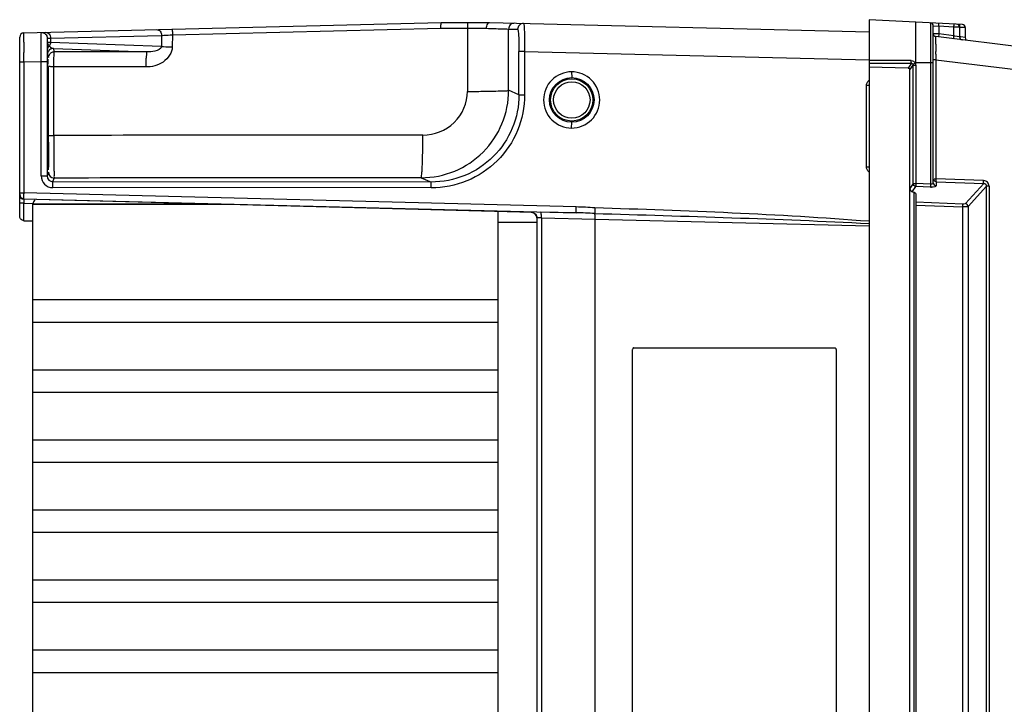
# Model space of a CAD drawing. Header units: inches. Extents: x 0 to 117, y 0 to 83.
# Tile 12 of 66: x 48.13 to 54.78, y 12.57 to 17.18. Entities that reach past the tile are written whole.
import ezdxf

# ---------------------------------------------------------------- set-up
doc = ezdxf.new("R2010")
doc.units = ezdxf.units.IN
doc.header["$LTSCALE"] = 6.431102
doc.header["$MEASUREMENT"] = 0
doc.layers.get('0').update_dxf_attribs({"linetype": 'CONTINUOUS'})

msp = doc.modelspace()

# ---------------------------------------------------------------- linework, layer by layer
at = {"color": 7, "linetype": 'CONTINUOUS'}
for p, q in [((48.1578, 17.0957), (50.9757, 17.1646)), ((50.9757, 17.1646), (51.302, 17.1646)), ((51.302, 17.1646), (53.8645, 17.1019)), ((53.8645, 17.1843), (53.8645, 7.637)), ((54.4962, 17.1512), (53.8645, 17.1843)), ((54.2797, 17.1625), (54.2797, 16.0741)), ((49.161, 17.0818), (50.974, 17.1262)), ((50.974, 17.1263), (51.1523, 17.1261)), ((51.1524, 17.1262), (51.153, 16.7004)), ((51.1524, 17.1262), (51.2817, 17.1261)), ((51.431, 16.7081), (51.4303, 17.1211)), ((51.4303, 17.1211), (51.4917, 17.1196)), ((54.2983, 16.0826), (54.2983, 17.1428)), ((54.2983, 17.1428), (54.3356, 17.1399)), ((54.3069, 17.0898), (54.2989, 17.0903)), ((54.3356, 17.0881), (54.3069, 17.0898)), ((54.3356, 17.1399), (54.3356, 17.0881)), ((54.4382, 17.1345), (54.3356, 17.1399)), ((54.4382, 17.0755), (54.4382, 17.1345)), ((54.4447, 17.1344), (54.4382, 17.1345)), ((54.4755, 17.1336), (54.4447, 17.1344)), ((54.4755, 17.1336), (54.4755, 17.0686)), ((54.4841, 17.1323), (54.4775, 17.1325)), ((54.5148, 17.1315), (54.4841, 17.1323)), ((54.5148, 17.1315), (54.5148, 17.0638)), ((48.129, 15.8618), (48.129, 17.0662)), ((48.3157, 17.0592), (48.3154, 17.052)), ((48.3157, 17.0338), (48.3157, 17.0592)), ((48.3158, 17.0278), (48.3157, 17.0338)), ((48.3159, 17.0592), (48.3371, 17.0599)), ((48.3371, 17.0599), (49.087, 17.0782)), ((48.3371, 17.0599), (48.3371, 17.0315)), ((49.0856, 17.0035), (48.3371, 17.0315)), ((49.087, 17.0782), (49.0856, 17.0035)), ((49.161, 17.0818), (49.1594, 17.0009)), ((58.045, 16.6129), (54.3156, 17.0708)), ((54.4382, 17.0755), (54.3356, 17.0881)), ((54.4451, 17.0742), (54.4382, 17.0755)), ((54.4755, 17.0686), (54.4451, 17.0742)), ((54.4844, 17.0693), (54.4775, 17.0707)), ((54.5148, 17.0638), (54.4844, 17.0693)), ((48.1577, 16.9153), (48.1576, 16.9634)), ((48.3162, 16.9838), (48.3161, 16.9883)), ((48.3302, 17.0076), (48.3327, 17.0041)), ((48.3638, 16.9682), (48.3565, 16.9902)), ((48.3565, 16.9902), (48.9887, 16.9665)), ((48.9887, 16.9665), (48.3638, 16.9682)), ((51.5008, 16.6782), (51.5008, 16.9696)), ((51.5391, 16.9696), (51.5008, 16.9696)), ((51.5391, 16.9696), (51.5391, 16.6782)), ((51.5391, 16.9696), (53.8645, 16.9128)), ((54.3159, 16.9517), (54.3157, 16.9701)), ((48.129, 16.8989), (48.1578, 16.8989)), ((48.1578, 16.8989), (48.1577, 16.9153)), ((48.1578, 16.8989), (48.274, 16.9018)), ((48.1578, 16.8989), (48.1578, 16.0159)), ((48.274, 16.13), (48.274, 16.9018)), ((48.274, 16.9018), (48.3144, 16.9018)), ((48.3144, 16.9017), (48.3144, 16.13)), ((48.3171, 16.9508), (48.3244, 16.9288)), ((54.15, 16.9081), (53.8645, 16.909)), ((53.8645, 16.89), (54.1508, 16.8901)), ((54.1508, 16.8901), (54.129, 16.8576)), ((54.1802, 16.8925), (54.177, 16.8927)), ((54.2983, 16.8925), (54.1802, 16.8925)), ((54.3165, 16.9136), (54.2983, 16.9136)), ((54.3165, 16.9136), (54.3165, 16.1098)), ((54.3165, 16.9136), (58.0382, 16.4566)), ((48.3595, 16.403), (48.3596, 16.8672)), ((48.9807, 16.8656), (48.3596, 16.8672)), ((51.8563, 16.8327), (51.8574, 16.7933)), ((54.129, 16.8576), (53.8645, 16.8638)), ((54.1402, 16.8459), (54.162, 16.8783)), ((54.1402, 7.9751), (54.1402, 16.8459)), ((54.162, 16.0781), (54.162, 16.8783)), ((54.162, 16.8783), (54.1804, 16.8783)), ((54.1804, 16.8783), (54.1804, 16.0781)), ((51.5008, 16.6782), (51.431, 16.7081)), ((53.8466, 16.1911), (53.8466, 16.7404)), ((53.8645, 16.7404), (53.8466, 16.7404)), ((51.5008, 16.6782), (51.5391, 16.6782)), ((51.8563, 16.4532), (51.8574, 16.4925)), ((53.8466, 16.1911), (53.8645, 16.1911)), ((48.274, 16.13), (48.3144, 16.13)), ((48.3226, 16.1548), (48.3144, 16.13)), ((48.3537, 16.0906), (48.362, 16.1154)), ((50.8405, 16.1182), (50.909, 16.0888)), ((54.3035, 16.1098), (54.3165, 16.1098)), ((54.6386, 16.0991), (54.3165, 16.1098)), ((50.908, 16.0495), (48.3527, 16.0512)), ((50.909, 16.0888), (48.3537, 16.0906)), ((54.162, 16.0781), (54.1402, 16.0464)), ((54.1556, 16.023), (54.1804, 16.0591)), ((54.162, 16.0781), (54.1804, 16.0781)), ((54.2797, 16.0741), (54.1804, 16.0781)), ((54.2797, 16.0551), (54.1804, 16.0591)), ((54.317, 16.0908), (54.317, 16.0636)), ((54.317, 16.0908), (54.6391, 16.0801)), ((54.6391, 16.0801), (54.5154, 15.9433)), ((54.5336, 15.9243), (54.6576, 16.0615)), ((54.6576, 8.7597), (54.6576, 16.0615)), ((54.6752, 16.0615), (54.6576, 16.0615)), ((54.6752, 16.0615), (54.6752, 8.7597)), ((48.129, 16.0159), (48.1578, 16.0159)), ((51.5925, 15.8836), (48.1577, 15.9736)), ((51.8873, 15.9208), (48.1578, 16.0159)), ((48.1578, 15.9765), (51.8873, 15.8814)), ((54.1687, 16.0188), (54.1556, 16.023)), ((54.1687, 8.8025), (54.1687, 16.0188)), ((54.1802, 16.0107), (54.1802, 8.8105)), ((48.1578, 15.946), (48.1295, 15.946)), ((48.158, 15.8278), (48.158, 15.946)), ((48.158, 15.946), (48.2157, 15.9448)), ((48.2156, 15.94), (48.2156, 9.4712)), ((49.4415, 15.94), (48.2156, 15.94)), ((49.544, 15.9373), (48.2156, 15.9373)), ((54.4973, 15.9402), (54.1802, 15.953)), ((54.1802, 15.934), (54.4973, 15.9212)), ((54.4973, 8.9), (54.4973, 15.9212)), ((54.5336, 15.9243), (54.5336, 8.8969)), ((51.3574, 15.8898), (51.3574, 8.9315)), ((51.5828, 15.8849), (51.5828, 15.8861)), ((51.6211, 15.8466), (51.6211, 8.9746)), ((51.8873, 15.8814), (51.6461, 15.8865)), ((51.6516, 15.8717), (51.6508, 15.8764)), ((51.6528, 15.8471), (51.6528, 8.9741)), ((51.6528, 15.8471), (52.0148, 15.8395)), ((52.0148, 8.9818), (52.0148, 15.8395)), ((52.0148, 15.8395), (53.8645, 15.7936)), ((51.6211, 15.8161), (51.3574, 15.8161)), ((48.2156, 15.2953), (51.3574, 15.2953)), ((51.3574, 15.1405), (48.2156, 15.1405)), ((52.2771, 14.9697), (53.6335, 14.9697)), ((52.2672, 9.8614), (52.2672, 14.9598)), ((52.2678, 14.9598), (52.2672, 14.9598)), ((53.6433, 14.9598), (53.6433, 9.8614)), ((48.2156, 14.8229), (51.3574, 14.8229)), ((51.3574, 14.6681), (48.2156, 14.6681)), ((48.2156, 14.3505), (51.3574, 14.3505)), ((51.3574, 14.1957), (48.2156, 14.1957)), ((48.2156, 13.878), (51.3574, 13.878)), ((51.3574, 13.7232), (48.2156, 13.7232)), ((48.2156, 13.4056), (51.3574, 13.4056)), ((51.3574, 13.2508), (48.2156, 13.2508)), ((48.2156, 12.9331), (51.3574, 12.9331)), ((51.3574, 12.7783), (48.2156, 12.7783))]:
    msp.add_line(p, q, dxfattribs=at)
for points in [[(48.3159, 17.0592), (48.3159, 17.0592), (48.3159, 17.0592), (48.3158, 17.0593), (48.3158, 17.0593), (48.3158, 17.0593), (48.3157, 17.0593), (48.3157, 17.0593), (48.3157, 17.0593), (48.3157, 17.0592)], [(54.161, 16.8842), (54.1613, 16.8836), (54.1615, 16.8829), (54.1617, 16.8823), (54.1618, 16.8817), (54.1619, 16.881), (54.162, 16.8803), (54.162, 16.8797), (54.162, 16.879), (54.162, 16.8783)], [(51.5893, 15.884), (51.5892, 15.884), (51.5895, 15.884), (51.5902, 15.8838), (51.5909, 15.8837)], [(51.5914, 15.8836), (51.5933, 15.8831), (51.5956, 15.8823), (51.5981, 15.8813), (51.6008, 15.88), (51.6036, 15.8782), (51.6064, 15.8762), (51.609, 15.874), (51.6114, 15.8714)], [(51.6114, 15.8714), (51.6137, 15.8686), (51.6157, 15.8656), (51.6174, 15.8623), (51.6188, 15.8589), (51.6199, 15.8553)], [(51.6199, 15.8553), (51.6207, 15.8515), (51.6211, 15.8475), (51.6211, 15.8457)]]:
    msp.add_lwpolyline(points, dxfattribs=at)
for radius in [0.1504, 0.1427, 0.123]:
    msp.add_circle((51.8574, 16.6429), radius, dxfattribs=at)
for centre, radius, start, end in [((51.4697, 17.1211), 0.0393, 88.652, 180.04403), ((51.531, 17.1196), 0.0393, 88.65623, 180.04545), ((54.2786, 17.1428), 0.0197, 0, 87), ((48.1585, 17.0662), 0.0295, 91.39891, 180.00727), ((54.318, 17.0904), 0.0197, 180, 263), ((54.4558, 17.1336), 0.0197, 0, 87), ((54.4952, 17.1315), 0.0197, 0, 87), ((77.3485, 17.0364), 29.1911, 180.00624, 180.14329), ((64.5683, 17.1567), 16.2531, 180.45415, 180.59346), ((54.4952, 17.0686), 0.0197, 180, 263), ((54.5345, 17.0638), 0.0197, 180, 225.99134), ((63.8595, 16.9049), 15.5451, 179.73466, 180.01151), ((48.3559, 16.9508), 0.0388, 169.38606, 179.93461), ((48.3511, 16.9765), 0.0375, 123.97486, 129.18832), ((77.756, 17.2085), 23.4415, 180.46153, 180.5826), ((59.6824, 17.0085), 5.3668, 180.60706, 180.80909), ((57.4482, 16.9769), 3.1324, 180.80801, 181.15809), ((67.6245, 16.6398), 19.3062, 179.41959, 179.70136), ((41.4799, 16.7658), 6.8438, 0.682, 0.85945), ((37.7461, 16.7208), 10.5779, 0.55266, 0.68466), ((27.876, 16.63), 20.4484, 0.18992, 0.54053), ((8.2391, 16.5449), 40.0855, 359.89024, 0.21845), ((50.8409, 16.7084), 0.5902, 269.96841, 359.97308), ((12.6101, 16.5317), 35.7145, 359.72266, 359.89801), ((50.2578, -584.7778), 601.1837, 89.9434003, 90.180921), ((48.3528, 16.13), 0.0788, 180.00246, 269.93048), ((48.3538, 16.13), 0.0394, 179.93646, 269.90619), ((48.362, 16.1548), 0.0393, 180.0249, 269.98675), ((50.2544, -570.6345), 586.7529, 89.942761, 90.1847863), ((54.2825, 16.1065), 0.0325, 264.9468, 270.42172), ((54.2853, 16.1955), 0.1405, 267.69679, 270.50639), ((48.1585, 16.006), 0.0295, 179.99014, 268.52985), ((48.1585, 16.0031), 0.0295, 180, 268.49076), ((50.1793, 15.9772), 2.0219, 178.90497, 179.09535), ((48.2747, 15.9264), 0.0591, 135, 166.65164), ((49.0037, 15.9648), 0.8461, 180.94271, 181.26826), ((51.8238, 13.3589), 2.5627, 85.75429, 88.58114), ((48.2043, 30.2439), 14.4162, 269.81604, 270.04523), ((51.5818, 15.8464), 0.0385, 78.70156, 88.51052), ((51.5823, 15.8467), 0.0388, 0.07111, 10.82029), ((51.773, 10.9054), 4.9773, 87.24408, 88.68365)]:
    msp.add_arc(centre, radius, start, end, dxfattribs=at)
msp.add_ellipse((54.1408, 16.0129), major_axis=(0.0394, -0.0023), ratio=0.267102, start_param=0.015608, end_param=0.801006, dxfattribs=at)
for points, knots in [([(50.974, 17.1263), (50.974, 17.1312), (50.9742, 17.1399), (50.9739, 17.1527), (50.9755, 17.1587), (50.9747, 17.1646), (50.9757, 17.1646)], [0, 0, 0, 0, 0.383131, 0.706864, 0.922212, 1, 1, 1, 1]), ([(51.1546, 17.1646), (51.1536, 17.1646), (51.154, 17.1587), (51.1525, 17.1527), (51.1526, 17.1399), (51.1524, 17.1311), (51.1523, 17.1262)], [0, 0, 0, 0, 0.078506, 0.293749, 0.617361, 1, 1, 1, 1]), ([(51.2816, 17.1261), (51.2818, 17.1311), (51.2831, 17.1449), (51.292, 17.1647), (51.302, 17.1646)], [0, 0, 0, 0, 0.332542, 1, 1, 1, 1]), ([(51.5319, 17.1589), (51.5332, 17.1589), (51.5336, 17.1517), (51.5355, 17.1431), (51.5364, 17.1247), (51.5381, 17.0912), (51.539, 17.0383), (51.5392, 16.9938), (51.5391, 16.9696)], [0, 0, 0, 0, 0.021041, 0.078374, 0.170757, 0.294831, 0.618272, 1, 1, 1, 1]), ([(54.1802, 16.8925), (54.1814, 16.9276), (54.1811, 16.9786), (54.1798, 17.0433), (54.1809, 17.0848), (54.1797, 17.1178), (54.1808, 17.1448), (54.1805, 17.1568), (54.182, 17.1676), (54.1802, 17.1677)], [0, 0, 0, 0, 0.382292, 0.555147, 0.706685, 0.831114, 0.923348, 0.980096, 1, 1, 1, 1]), ([(54.3356, 17.1399), (54.3359, 17.1445), (54.3343, 17.1489), (54.3375, 17.1595), (54.3356, 17.1596)], [0, 0, 0, 0, 0.705767, 1, 1, 1, 1]), ([(48.1575, 17.0333), (48.1575, 17.0412), (48.1576, 17.0617), (48.1573, 17.0823), (48.1578, 17.0949)], [0, 0, 0, 0, 0.386048, 1, 1, 1, 1]), ([(48.2742, 17.0619), (48.2743, 17.0667), (48.2748, 17.0788), (48.2738, 17.0911), (48.2753, 17.0983)], [0, 0, 0, 0, 0.398462, 1, 1, 1, 1]), ([(48.2758, 17.0986), (48.2859, 17.0988), (48.3073, 17.0906), (48.3159, 17.0694), (48.3159, 17.0592)], [0, 0, 0, 0, 0.499492, 1, 1, 1, 1]), ([(48.3038, 17.0993), (48.3125, 17.0995), (48.3314, 17.0893), (48.337, 17.0698), (48.3371, 17.0599)], [0, 0, 0, 0, 0.464552, 1, 1, 1, 1]), ([(49.0538, 17.1176), (49.0625, 17.1178), (49.0813, 17.1077), (49.087, 17.0882), (49.087, 17.0782)], [0, 0, 0, 0, 0.464752, 1, 1, 1, 1]), ([(49.1573, 17.1201), (49.1584, 17.1201), (49.1584, 17.1144), (49.1599, 17.1084), (49.1604, 17.0958), (49.1608, 17.0869), (49.161, 17.0818)], [0, 0, 0, 0, 0.086512, 0.292985, 0.5999, 1, 1, 1, 1]), ([(51.2816, 17.1261), (51.3165, 17.125), (51.366, 17.1229), (51.4157, 17.1223), (51.4303, 17.1211)], [0, 0, 0, 0, 0.703173, 1, 1, 1, 1]), ([(51.4917, 17.1196), (51.4928, 17.1196), (51.494, 17.1141), (51.4956, 17.1069), (51.497, 17.0925), (51.4989, 17.0659), (51.5004, 17.024), (51.5008, 16.9888), (51.5008, 16.9696)], [0, 0, 0, 0, 0.022661, 0.080437, 0.172866, 0.296757, 0.619462, 1, 1, 1, 1]), ([(54.4382, 17.1345), (54.4384, 17.1392), (54.4368, 17.1435), (54.4401, 17.1541), (54.4382, 17.1542)], [0, 0, 0, 0, 0.705499, 1, 1, 1, 1]), ([(54.4775, 17.1325), (54.4778, 17.1371), (54.4762, 17.1415), (54.4795, 17.152), (54.4775, 17.1521)], [0, 0, 0, 0, 0.705499, 1, 1, 1, 1]), ([(48.274, 16.9018), (48.2739, 16.9172), (48.2738, 16.9706), (48.2738, 17.024), (48.2742, 17.0619)], [0, 0, 0, 0, 0.289156, 1, 1, 1, 1]), ([(48.3154, 17.052), (48.3153, 17.0481), (48.3148, 17.023), (48.3147, 16.998), (48.3146, 16.9769)], [0, 0, 0, 0, 0.157928, 1, 1, 1, 1]), ([(48.3302, 17.0076), (48.3281, 17.0096), (48.3213, 17.0169), (48.3159, 17.0266), (48.3157, 17.0338)], [0, 0, 0, 0, 0.28861, 1, 1, 1, 1]), ([(48.3157, 17.0338), (48.3162, 17.0319), (48.3265, 17.0336), (48.3318, 17.0317), (48.3371, 17.0315)], [0, 0, 0, 0, 0.266781, 1, 1, 1, 1]), ([(49.087, 17.0782), (49.0919, 17.0785), (49.1165, 17.0798), (49.1412, 17.0809), (49.161, 17.0818)], [0, 0, 0, 0, 0.195954, 1, 1, 1, 1]), ([(54.3153, 17.0196), (54.3152, 17.0269), (54.3155, 17.039), (54.3144, 17.0566), (54.3165, 17.0635), (54.3145, 17.071), (54.3156, 17.0708)], [0, 0, 0, 0, 0.423392, 0.739954, 0.934424, 1, 1, 1, 1]), ([(54.3356, 17.0881), (54.3351, 17.0835), (54.3363, 17.079), (54.3323, 17.0688), (54.3343, 17.0685)], [0, 0, 0, 0, 0.706047, 1, 1, 1, 1]), ([(54.4368, 17.056), (54.4349, 17.0562), (54.4389, 17.0664), (54.4376, 17.0709), (54.4382, 17.0755)], [0, 0, 0, 0, 0.293715, 1, 1, 1, 1]), ([(48.3171, 16.9508), (48.3162, 16.9535), (48.3172, 16.9648), (48.3163, 16.9756), (48.3162, 16.9838)], [0, 0, 0, 0, 0.255187, 1, 1, 1, 1]), ([(48.3565, 16.9902), (48.3476, 16.9902), (48.3291, 16.9837), (48.3194, 16.9667), (48.3178, 16.9579)], [0, 0, 0, 0, 0.499579, 1, 1, 1, 1]), ([(48.3596, 16.8672), (48.3596, 16.8798), (48.3601, 16.903), (48.3596, 16.935), (48.3634, 16.9537), (48.3614, 16.9667), (48.3638, 16.9682)], [0, 0, 0, 0, 0.374533, 0.695633, 0.914884, 1, 1, 1, 1]), ([(49.1594, 17.0009), (49.1593, 16.9612), (49.1039, 16.8835), (49.0213, 16.8653), (48.9807, 16.8656)], [0, 0, 0, 0, 0.494555, 1, 1, 1, 1]), ([(48.9887, 16.9665), (48.9858, 16.9656), (48.9858, 16.9518), (48.982, 16.9335), (48.9813, 16.9012), (48.9807, 16.8782), (48.9807, 16.8656)], [0, 0, 0, 0, 0.08852, 0.307927, 0.627755, 1, 1, 1, 1]), ([(49.0856, 17.0035), (49.0849, 16.9855), (49.0383, 16.9681), (49.0065, 16.9662), (48.9887, 16.9665)], [0, 0, 0, 0, 0.502394, 1, 1, 1, 1]), ([(49.0856, 17.0035), (49.0904, 17.0032), (49.115, 17.002), (49.1396, 17.0013), (49.1594, 17.0009)], [0, 0, 0, 0, 0.195914, 1, 1, 1, 1]), ([(48.3193, 16.8353), (48.3194, 16.8472), (48.3195, 16.868), (48.3204, 16.8911), (48.3201, 16.906), (48.3216, 16.9117), (48.3195, 16.9185), (48.3213, 16.9185)], [0, 0, 0, 0, 0.427618, 0.742209, 0.854245, 0.934826, 1, 1, 1, 1]), ([(54.1508, 16.8901), (54.1507, 16.8908), (54.15, 16.8959), (54.15, 16.901), (54.1502, 16.9054)], [0, 0, 0, 0, 0.129405, 1, 1, 1, 1]), ([(54.161, 16.8842), (54.1616, 16.8845), (54.166, 16.8871), (54.1706, 16.8894), (54.1746, 16.8914)], [0, 0, 0, 0, 0.130414, 1, 1, 1, 1]), ([(48.3596, 16.8672), (48.3551, 16.8672), (48.3471, 16.8675), (48.3358, 16.867), (48.3299, 16.8685), (48.3252, 16.8674), (48.3249, 16.8682)], [0, 0, 0, 0, 0.388253, 0.710049, 0.922598, 1, 1, 1, 1]), ([(51.8563, 16.8326), (51.8079, 16.8325), (51.7072, 16.7916), (51.6464, 16.6429), (51.7071, 16.4943), (51.8079, 16.4532), (51.8563, 16.4532)], [0, 0, 0, 0, 0.249993, 0.499983, 0.749998, 1, 1, 1, 1]), ([(51.8563, 16.4532), (51.9047, 16.4533), (52.0056, 16.4942), (52.0664, 16.6429), (52.0056, 16.7916), (51.9047, 16.8326), (51.8563, 16.8326)], [0, 0, 0, 0, 0.249993, 0.499983, 0.749998, 1, 1, 1, 1]), ([(54.129, 16.8576), (54.1318, 16.8576), (54.1383, 16.8574), (54.1391, 16.8499), (54.1376, 16.848)], [0, 0, 0, 0, 0.540697, 1, 1, 1, 1]), ([(48.3182, 16.7217), (48.3199, 16.7217), (48.3163, 16.7319), (48.3185, 16.7358), (48.3185, 16.7404)], [0, 0, 0, 0, 0.266996, 1, 1, 1, 1]), ([(50.8517, 16.4056), (50.9278, 16.406), (51.0869, 16.4659), (51.1527, 16.6244), (51.1531, 16.7004)], [0, 0, 0, 0, 0.500445, 1, 1, 1, 1]), ([(51.153, 16.7004), (51.1876, 16.7005), (51.2513, 16.7013), (51.3359, 16.7015), (51.3931, 16.7064), (51.4231, 16.7047), (51.431, 16.7081)], [0, 0, 0, 0, 0.37263, 0.68869, 0.907281, 1, 1, 1, 1]), ([(51.5391, 16.6782), (51.5386, 16.5962), (51.5065, 16.4305), (51.3653, 16.2215), (51.1556, 16.0816), (50.9899, 16.0498), (50.908, 16.0495)], [0, 0, 0, 0, 0.250038, 0.500046, 0.750026, 1, 1, 1, 1]), ([(51.5008, 16.6782), (51.5008, 16.6013), (51.47, 16.446), (51.338, 16.25), (51.1412, 16.1192), (50.9859, 16.0888), (50.909, 16.0889)], [0, 0, 0, 0, 0.250057, 0.500006, 0.74995, 1, 1, 1, 1]), ([(48.3185, 16.3486), (48.3185, 16.3532), (48.3163, 16.3571), (48.3199, 16.3673), (48.3182, 16.3673)], [0, 0, 0, 0, 0.733004, 1, 1, 1, 1]), ([(48.3242, 16.3588), (48.324, 16.3328), (48.3238, 16.296), (48.3233, 16.2501), (48.3231, 16.2227), (48.3223, 16.2016), (48.323, 16.1844), (48.3208, 16.1773), (48.3224, 16.1705), (48.3213, 16.1705)], [0, 0, 0, 0, 0.413877, 0.586362, 0.731675, 0.847435, 0.931598, 0.982681, 1, 1, 1, 1]), ([(48.3248, 16.404), (48.3252, 16.4031), (48.33, 16.4043), (48.3358, 16.4028), (48.3469, 16.4032), (48.3548, 16.403), (48.3595, 16.403)], [0, 0, 0, 0, 0.085591, 0.297441, 0.598967, 1, 1, 1, 1]), ([(48.3595, 16.4029), (48.3595, 16.3665), (48.3595, 16.2994), (48.3604, 16.2205), (48.3602, 16.1688), (48.362, 16.1404), (48.3596, 16.123), (48.362, 16.1154)], [0, 0, 0, 0, 0.379615, 0.700448, 0.824169, 0.917253, 1, 1, 1, 1]), ([(50.8405, 16.1182), (50.8425, 16.1195), (50.8426, 16.1291), (50.8455, 16.1448), (50.8466, 16.172), (50.8485, 16.207), (50.8497, 16.2497), (50.8512, 16.3167), (50.8516, 16.3693), (50.8517, 16.4056)], [0, 0, 0, 0, 0.024595, 0.084422, 0.177874, 0.301754, 0.451553, 0.622015, 1, 1, 1, 1]), ([(48.3213, 16.1705), (48.3203, 16.1705), (48.3218, 16.1769), (48.3197, 16.1836), (48.3203, 16.1997), (48.3196, 16.2196), (48.3194, 16.2455), (48.3189, 16.289), (48.3187, 16.3239), (48.3185, 16.3486)], [0, 0, 0, 0, 0.017209, 0.068045, 0.151851, 0.267158, 0.412183, 0.584639, 1, 1, 1, 1]), ([(54.3165, 16.1098), (54.3164, 16.1077), (54.3164, 16.1014), (54.3159, 16.0949), (54.317, 16.0908)], [0, 0, 0, 0, 0.327145, 1, 1, 1, 1]), ([(54.6391, 16.0801), (54.6389, 16.081), (54.6383, 16.0873), (54.6384, 16.0937), (54.6386, 16.0991)], [0, 0, 0, 0, 0.143116, 1, 1, 1, 1]), ([(54.6752, 16.0615), (54.6752, 16.071), (54.6677, 16.091), (54.648, 16.0986), (54.6386, 16.0991)], [0, 0, 0, 0, 0.50037, 1, 1, 1, 1]), ([(48.3527, 16.0512), (48.3527, 16.0604), (48.352, 16.0729), (48.3539, 16.0852), (48.353, 16.0898), (48.3537, 16.0906)], [0, 0, 0, 0, 0.697402, 0.915615, 1, 1, 1, 1]), ([(50.908, 16.0495), (50.908, 16.0587), (50.9073, 16.071), (50.9091, 16.0834), (50.9082, 16.088), (50.909, 16.0889)], [0, 0, 0, 0, 0.697563, 0.908756, 1, 1, 1, 1]), ([(54.1402, 16.0464), (54.1402, 16.0436), (54.1418, 16.0341), (54.1491, 16.0251), (54.1556, 16.023)], [0, 0, 0, 0, 0.290198, 1, 1, 1, 1]), ([(54.1804, 16.0781), (54.1803, 16.076), (54.1802, 16.0697), (54.1797, 16.0633), (54.1804, 16.0591)], [0, 0, 0, 0, 0.330715, 1, 1, 1, 1]), ([(54.2797, 16.0741), (54.2796, 16.072), (54.2795, 16.0657), (54.279, 16.0593), (54.2797, 16.0551)], [0, 0, 0, 0, 0.327615, 1, 1, 1, 1]), ([(54.2983, 16.0826), (54.2983, 16.0786), (54.2908, 16.0743), (54.2849, 16.074), (54.2828, 16.0739)], [0, 0, 0, 0, 0.646671, 1, 1, 1, 1]), ([(54.317, 16.0636), (54.317, 16.0602), (54.303, 16.0553), (54.294, 16.055), (54.2865, 16.055)], [0, 0, 0, 0, 0.316612, 1, 1, 1, 1]), ([(54.6391, 16.0801), (54.6439, 16.0803), (54.6544, 16.0769), (54.6578, 16.0664), (54.6576, 16.0615)], [0, 0, 0, 0, 0.495393, 1, 1, 1, 1]), ([(48.1578, 15.9765), (48.1559, 15.9791), (48.1593, 15.9913), (48.1575, 16.0015), (48.1577, 16.0092)], [0, 0, 0, 0, 0.293063, 1, 1, 1, 1]), ([(48.1579, 15.9736), (48.1574, 15.9736), (48.1582, 15.9702), (48.1568, 15.9644), (48.1576, 15.9563), (48.1577, 15.9509)], [0, 0, 0, 0, 0.073385, 0.282637, 1, 1, 1, 1]), ([(51.8873, 15.8814), (51.8865, 15.8823), (51.8876, 15.8869), (51.886, 15.8993), (51.8871, 15.9116), (51.8873, 15.9208)], [0, 0, 0, 0, 0.091199, 0.302417, 1, 1, 1, 1]), ([(52.0136, 15.9145), (52.013, 15.9105), (52.0129, 15.8979), (52.0122, 15.8854), (52.0123, 15.877)], [0, 0, 0, 0, 0.326214, 1, 1, 1, 1]), ([(54.5154, 15.9433), (54.5148, 15.9426), (54.509, 15.9399), (54.5026, 15.94), (54.4973, 15.9402)], [0, 0, 0, 0, 0.143846, 1, 1, 1, 1]), ([(54.4973, 15.9212), (54.4974, 15.9233), (54.4975, 15.9296), (54.4979, 15.936), (54.4973, 15.9402)], [0, 0, 0, 0, 0.327489, 1, 1, 1, 1]), ([(54.5336, 15.9243), (54.5297, 15.9222), (54.517, 15.9217), (54.5051, 15.9211), (54.4973, 15.9212)], [0, 0, 0, 0, 0.362222, 1, 1, 1, 1]), ([(48.1581, 15.8281), (48.1495, 15.8282), (48.1334, 15.838), (48.129, 15.8544), (48.129, 15.8618)], [0, 0, 0, 0, 0.538152, 1, 1, 1, 1]), ([(51.5903, 15.8838), (51.5884, 15.884), (51.5871, 15.8846), (51.5826, 15.8843), (51.5828, 15.8849)], [0, 0, 0, 0, 0.747607, 1, 1, 1, 1]), ([(51.5828, 15.8861), (51.5915, 15.8859), (51.6094, 15.8792), (51.6188, 15.8626), (51.6205, 15.854)], [0, 0, 0, 0, 0.499569, 1, 1, 1, 1]), ([(51.6528, 15.8471), (51.6452, 15.8474), (51.6341, 15.8484), (51.6258, 15.8469), (51.6211, 15.8474), (51.6211, 15.8466)], [0, 0, 0, 0, 0.716426, 0.925202, 1, 1, 1, 1]), ([(51.6508, 15.8764), (51.6506, 15.8778), (51.6497, 15.8811), (51.6484, 15.8861), (51.6461, 15.8865)], [0, 0, 0, 0, 0.377986, 1, 1, 1, 1]), ([(52.0123, 15.877), (52.321, 15.868), (52.9386, 15.8492), (53.556, 15.8259), (53.8645, 15.8089)], [0, 0, 0, 0, 0.499996, 1, 1, 1, 1]), ([(52.0148, 15.8395), (52.0149, 15.8435), (52.0148, 15.856), (52.0152, 15.869), (52.0123, 15.877)], [0, 0, 0, 0, 0.324624, 1, 1, 1, 1]), ([(52.2771, 14.9697), (52.2748, 14.9697), (52.2696, 14.9696), (52.2688, 14.9636), (52.27, 14.962)], [0, 0, 0, 0, 0.542618, 1, 1, 1, 1]), ([(53.6433, 14.9598), (53.6433, 14.9621), (53.6432, 14.9673), (53.6372, 14.9681), (53.6357, 14.9669)], [0, 0, 0, 0, 0.543247, 1, 1, 1, 1])]:
    msp.add_open_spline(points, degree=3, knots=knots, dxfattribs=at)
for points in [[(48.2753, 17.0983), (48.2905, 17.0986), (48.3077, 17.0871), (48.3131, 17.073)], [(48.3131, 17.073), (48.3148, 17.0686), (48.3157, 17.0639), (48.3157, 17.0592)], [(48.3371, 17.0315), (48.337, 17.0241), (48.3358, 17.014), (48.3292, 17.0107)], [(48.3274, 17.0056), (48.3211, 17.0004), (48.3162, 16.9919), (48.3162, 16.9838)], [(48.3295, 16.9481), (48.3328, 16.954), (48.3378, 16.9591), (48.3436, 16.9626)], [(48.3327, 17.0041), (48.3357, 17.0001), (48.3395, 16.9965), (48.3438, 16.9941)], [(48.3436, 16.9626), (48.3496, 16.9662), (48.3568, 16.9682), (48.3638, 16.9682)], [(48.3438, 16.9941), (48.3477, 16.992), (48.3521, 16.9906), (48.3565, 16.9902)], [(48.3244, 16.9288), (48.3244, 16.9355), (48.3262, 16.9423), (48.3295, 16.9481)], [(54.15, 16.9081), (54.1604, 16.9079), (54.1718, 16.9016), (54.177, 16.8927)], [(54.1508, 16.8901), (54.1547, 16.8905), (54.1595, 16.8878), (54.161, 16.8842)], [(54.177, 16.8927), (54.1791, 16.8886), (54.181, 16.8832), (54.1789, 16.8791)], [(53.8466, 16.7404), (53.8466, 16.7529), (53.8539, 16.7665), (53.8644, 16.7733)], [(53.8644, 16.1582), (53.8539, 16.165), (53.8466, 16.1786), (53.8466, 16.1911)], [(54.317, 16.0908), (54.3081, 16.0912), (54.2983, 16.1009), (54.2983, 16.1098)], [(54.1804, 16.0591), (54.1716, 16.0599), (54.1624, 16.0693), (54.162, 16.0781)], [(54.2983, 16.0826), (54.2983, 16.0737), (54.3081, 16.0643), (54.317, 16.0636)], [(53.8645, 15.8238), (53.2487, 15.8722), (52.631, 15.8947), (52.0136, 15.9145)], [(54.5336, 15.9243), (54.5331, 15.9331), (54.5241, 15.9424), (54.5154, 15.9433)], [(51.6206, 15.852), (51.6181, 15.8667), (51.604, 15.8812), (51.5893, 15.8841)], [(51.6528, 15.8471), (51.653, 15.8553), (51.6527, 15.8635), (51.6516, 15.8717)]]:
    msp.add_open_spline(points, degree=3, dxfattribs=at)

doc.saveas('drawing.dxf')
